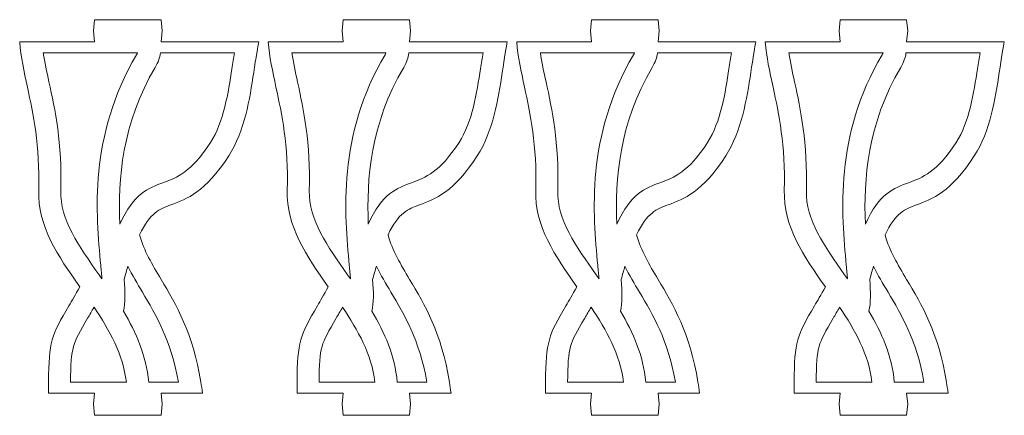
# Model space of a CAD drawing. Header units: centimetres. Extents: x -132 to 124, y -95 to 91.
# Tile 5 of 56: x -15.22 to -5.21, y -69.74 to -65.71. Entities that reach past the tile are written whole.
import ezdxf

# ---------------------------------------------------------------- set-up
doc = ezdxf.new("R2010")
doc.units = ezdxf.units.CM
doc.header["$MEASUREMENT"] = 0
doc.layers.add('Layer 1', color=7, linetype='Continuous')

msp = doc.modelspace()

# ---------------------------------------------------------------- linework, layer by layer
at = {"layer": 'Layer 1', "lineweight": 9}
for points, knots in [([(-15.22058, -65.93847), (-15.22058, -65.93847), (-14.45947, -65.93847), (-14.45947, -65.93847), (-14.45947, -65.93847), (-14.45947, -65.93847), (-14.47079, -65.8259), (-14.47079, -65.8259), (-14.47079, -65.8259), (-14.47079, -65.8259), (-14.45947, -65.71332), (-14.45947, -65.71332), (-14.45947, -65.71332), (-14.45947, -65.71332), (-13.78455, -65.71332), (-13.78455, -65.71332), (-13.78455, -65.71332), (-13.78455, -65.71332), (-13.77323, -65.8259), (-13.77323, -65.8259), (-13.77323, -65.8259), (-13.77323, -65.8259), (-13.78455, -65.93847), (-13.78455, -65.93847), (-13.78455, -65.93847), (-13.78455, -65.93847), (-12.79132, -65.93847), (-12.79132, -65.93847)], [0, 0, 0, 0, 0.125, 0.125, 0.125, 0.125, 0.25, 0.25, 0.25, 0.25, 0.375, 0.375, 0.375, 0.375, 0.5, 0.5, 0.5, 0.5, 0.625, 0.625, 0.625, 0.625, 0.75, 0.75, 0.75, 0.75, 1, 1, 1, 1]), ([(-12.6952, -65.93847), (-12.6952, -65.93847), (-11.93374, -65.93847), (-11.93374, -65.93847), (-11.93374, -65.93847), (-11.93374, -65.93847), (-11.94506, -65.8259), (-11.94506, -65.8259), (-11.94506, -65.8259), (-11.94506, -65.8259), (-11.93374, -65.71332), (-11.93374, -65.71332), (-11.93374, -65.71332), (-11.93374, -65.71332), (-11.25882, -65.71332), (-11.25882, -65.71332), (-11.25882, -65.71332), (-11.25882, -65.71332), (-11.24767, -65.8259), (-11.24767, -65.8259), (-11.24767, -65.8259), (-11.24767, -65.8259), (-11.25882, -65.93847), (-11.25882, -65.93847), (-11.25882, -65.93847), (-11.25882, -65.93847), (-10.26576, -65.93847), (-10.26576, -65.93847)], [0, 0, 0, 0, 0.125, 0.125, 0.125, 0.125, 0.25, 0.25, 0.25, 0.25, 0.375, 0.375, 0.375, 0.375, 0.5, 0.5, 0.5, 0.5, 0.625, 0.625, 0.625, 0.625, 0.75, 0.75, 0.75, 0.75, 1, 1, 1, 1]), ([(-10.16947, -65.93847), (-10.16947, -65.93847), (-9.40818, -65.93847), (-9.40818, -65.93847), (-9.40818, -65.93847), (-9.40818, -65.93847), (-9.4195, -65.8259), (-9.4195, -65.8259), (-9.4195, -65.8259), (-9.4195, -65.8259), (-9.40818, -65.71332), (-9.40818, -65.71332), (-9.40818, -65.71332), (-9.40818, -65.71332), (-8.73326, -65.71332), (-8.73326, -65.71332), (-8.73326, -65.71332), (-8.73326, -65.71332), (-8.72194, -65.8259), (-8.72194, -65.8259), (-8.72194, -65.8259), (-8.72194, -65.8259), (-8.73326, -65.93847), (-8.73326, -65.93847), (-8.73326, -65.93847), (-8.73326, -65.93847), (-7.74021, -65.93847), (-7.74021, -65.93847)], [0, 0, 0, 0, 0.125, 0.125, 0.125, 0.125, 0.25, 0.25, 0.25, 0.25, 0.375, 0.375, 0.375, 0.375, 0.5, 0.5, 0.5, 0.5, 0.625, 0.625, 0.625, 0.625, 0.75, 0.75, 0.75, 0.75, 1, 1, 1, 1]), ([(-7.64391, -65.93847), (-7.64391, -65.93847), (-6.88263, -65.93847), (-6.88263, -65.93847), (-6.88263, -65.93847), (-6.88263, -65.93847), (-6.89394, -65.8259), (-6.89394, -65.8259), (-6.89394, -65.8259), (-6.89394, -65.8259), (-6.88263, -65.71332), (-6.88263, -65.71332), (-6.88263, -65.71332), (-6.88263, -65.71332), (-6.2077, -65.71332), (-6.2077, -65.71332), (-6.2077, -65.71332), (-6.2077, -65.71332), (-6.19639, -65.8259), (-6.19639, -65.8259), (-6.19639, -65.8259), (-6.19639, -65.8259), (-6.2077, -65.93847), (-6.2077, -65.93847), (-6.2077, -65.93847), (-6.2077, -65.93847), (-5.21465, -65.93847), (-5.21465, -65.93847)], [0, 0, 0, 0, 0.125, 0.125, 0.125, 0.125, 0.25, 0.25, 0.25, 0.25, 0.375, 0.375, 0.375, 0.375, 0.5, 0.5, 0.5, 0.5, 0.625, 0.625, 0.625, 0.625, 0.75, 0.75, 0.75, 0.75, 1, 1, 1, 1]), ([(-14.9277, -69.3971), (-14.92613, -69.18984), (-14.91917, -69.07489), (-14.88922, -68.96817), (-14.88922, -68.96817), (-14.85875, -68.85934), (-14.80877, -68.77336), (-14.72014, -68.62148), (-14.72014, -68.62148), (-14.69071, -68.57107), (-14.65641, -68.51224), (-14.61009, -68.42926), (-14.61009, -68.42926), (-14.83228, -68.11385), (-15.03775, -67.81288), (-15.0273, -67.44808), (-15.0273, -67.44808), (-15.01424, -66.98698), (-15.08267, -66.67199), (-15.1417, -66.39944), (-15.1417, -66.39944), (-15.17636, -66.23938), (-15.20822, -66.09308), (-15.22058, -65.93847)], [0, 0, 0, 0, 0.14285714, 0.14285714, 0.14285714, 0.14285714, 0.28571429, 0.28571429, 0.28571429, 0.28571429, 0.42857143, 0.42857143, 0.42857143, 0.42857143, 0.57142857, 0.57142857, 0.57142857, 0.57142857, 0.71428571, 0.71428571, 0.71428571, 0.71428571, 1, 1, 1, 1]), ([(-12.79132, -65.93847), (-12.80072, -65.97976), (-12.81953, -66.10165), (-12.84234, -66.25115), (-12.84234, -66.25115), (-12.88309, -66.51698), (-12.93393, -66.8474), (-13.09657, -67.09888), (-13.09657, -67.09888), (-13.33599, -67.4689), (-13.52161, -67.53685), (-13.68338, -67.59596), (-13.68338, -67.59596), (-13.79726, -67.63772), (-13.89582, -67.67383), (-14.00325, -67.90177), (-14.00325, -67.90177), (-13.95676, -68.06379), (-13.87405, -68.20241), (-13.7842, -68.35321), (-13.7842, -68.35321), (-13.63149, -68.6091), (-13.4598, -68.89723), (-13.37918, -69.3971)], [0, 0, 0, 0, 0.14285714, 0.14285714, 0.14285714, 0.14285714, 0.28571429, 0.28571429, 0.28571429, 0.28571429, 0.42857143, 0.42857143, 0.42857143, 0.42857143, 0.57142857, 0.57142857, 0.57142857, 0.57142857, 0.71428571, 0.71428571, 0.71428571, 0.71428571, 1, 1, 1, 1]), ([(-12.40197, -69.3971), (-12.40058, -69.18984), (-12.39361, -69.07489), (-12.36366, -68.96817), (-12.36366, -68.96817), (-12.33319, -68.85934), (-12.28304, -68.77336), (-12.19441, -68.62148), (-12.19441, -68.62148), (-12.16516, -68.57107), (-12.13085, -68.51224), (-12.08436, -68.42926), (-12.08436, -68.42926), (-12.30672, -68.11385), (-12.51219, -67.81288), (-12.50175, -67.44808), (-12.50175, -67.44808), (-12.48851, -66.98698), (-12.55712, -66.67199), (-12.61615, -66.39944), (-12.61615, -66.39944), (-12.65097, -66.23938), (-12.68266, -66.09308), (-12.6952, -65.93847)], [0, 0, 0, 0, 0.14285714, 0.14285714, 0.14285714, 0.14285714, 0.28571429, 0.28571429, 0.28571429, 0.28571429, 0.42857143, 0.42857143, 0.42857143, 0.42857143, 0.57142857, 0.57142857, 0.57142857, 0.57142857, 0.71428571, 0.71428571, 0.71428571, 0.71428571, 1, 1, 1, 1]), ([(-10.26576, -65.93847), (-10.27517, -65.97976), (-10.2938, -66.10165), (-10.31678, -66.25115), (-10.31678, -66.25115), (-10.35753, -66.51698), (-10.40837, -66.8474), (-10.57101, -67.09888), (-10.57101, -67.09888), (-10.81044, -67.4689), (-10.99606, -67.53685), (-11.15782, -67.59596), (-11.15782, -67.59596), (-11.2717, -67.63772), (-11.37026, -67.67383), (-11.4777, -67.90177), (-11.4777, -67.90177), (-11.4312, -68.06379), (-11.34849, -68.20241), (-11.25864, -68.35321), (-11.25864, -68.35321), (-11.10593, -68.6091), (-10.93424, -68.89723), (-10.85362, -69.3971)], [0, 0, 0, 0, 0.14285714, 0.14285714, 0.14285714, 0.14285714, 0.28571429, 0.28571429, 0.28571429, 0.28571429, 0.42857143, 0.42857143, 0.42857143, 0.42857143, 0.57142857, 0.57142857, 0.57142857, 0.57142857, 0.71428571, 0.71428571, 0.71428571, 0.71428571, 1, 1, 1, 1]), ([(-9.87641, -69.3971), (-9.87485, -69.18984), (-9.86805, -69.07489), (-9.8381, -68.96817), (-9.8381, -68.96817), (-9.80763, -68.85934), (-9.75766, -68.77336), (-9.66903, -68.62148), (-9.66903, -68.62148), (-9.6396, -68.57107), (-9.6053, -68.51224), (-9.55898, -68.42926), (-9.55898, -68.42926), (-9.78099, -68.11385), (-9.98664, -67.81288), (-9.97619, -67.44808), (-9.97619, -67.44808), (-9.96313, -66.98698), (-10.03139, -66.67199), (-10.09059, -66.39944), (-10.09059, -66.39944), (-10.12542, -66.23938), (-10.15711, -66.09308), (-10.16947, -65.93847)], [0, 0, 0, 0, 0.14285714, 0.14285714, 0.14285714, 0.14285714, 0.28571429, 0.28571429, 0.28571429, 0.28571429, 0.42857143, 0.42857143, 0.42857143, 0.42857143, 0.57142857, 0.57142857, 0.57142857, 0.57142857, 0.71428571, 0.71428571, 0.71428571, 0.71428571, 1, 1, 1, 1]), ([(-7.74021, -65.93847), (-7.74944, -65.97976), (-7.76824, -66.10165), (-7.79105, -66.25115), (-7.79105, -66.25115), (-7.83197, -66.51698), (-7.88282, -66.8474), (-8.04528, -67.09888), (-8.04528, -67.09888), (-8.28471, -67.4689), (-8.4705, -67.53685), (-8.63209, -67.59596), (-8.63209, -67.59596), (-8.74615, -67.63772), (-8.8447, -67.67383), (-8.95231, -67.90177), (-8.95231, -67.90177), (-8.90565, -68.06379), (-8.82294, -68.20241), (-8.73309, -68.35321), (-8.73309, -68.35321), (-8.58038, -68.6091), (-8.40869, -68.89723), (-8.32789, -69.3971)], [0, 0, 0, 0, 0.14285714, 0.14285714, 0.14285714, 0.14285714, 0.28571429, 0.28571429, 0.28571429, 0.28571429, 0.42857143, 0.42857143, 0.42857143, 0.42857143, 0.57142857, 0.57142857, 0.57142857, 0.57142857, 0.71428571, 0.71428571, 0.71428571, 0.71428571, 1, 1, 1, 1]), ([(-7.35086, -69.3971), (-7.34929, -69.18984), (-7.3425, -69.07489), (-7.31255, -68.96817), (-7.31255, -68.96817), (-7.28208, -68.85934), (-7.23193, -68.77336), (-7.14347, -68.62148), (-7.14347, -68.62148), (-7.11404, -68.57107), (-7.07956, -68.51224), (-7.03325, -68.42926), (-7.03325, -68.42926), (-7.25543, -68.11385), (-7.46091, -67.81288), (-7.45063, -67.44808), (-7.45063, -67.44808), (-7.4374, -66.98698), (-7.50583, -66.67199), (-7.56503, -66.39944), (-7.56503, -66.39944), (-7.59969, -66.23938), (-7.63155, -66.09308), (-7.64391, -65.93847)], [0, 0, 0, 0, 0.14285714, 0.14285714, 0.14285714, 0.14285714, 0.28571429, 0.28571429, 0.28571429, 0.28571429, 0.42857143, 0.42857143, 0.42857143, 0.42857143, 0.57142857, 0.57142857, 0.57142857, 0.57142857, 0.71428571, 0.71428571, 0.71428571, 0.71428571, 1, 1, 1, 1]), ([(-5.21465, -65.93847), (-5.22405, -65.97976), (-5.24251, -66.10165), (-5.26567, -66.25115), (-5.26567, -66.25115), (-5.30642, -66.51698), (-5.35709, -66.8474), (-5.5199, -67.09888), (-5.5199, -67.09888), (-5.75915, -67.4689), (-5.94477, -67.53685), (-6.10654, -67.59596), (-6.10654, -67.59596), (-6.22059, -67.63772), (-6.31897, -67.67383), (-6.42658, -67.90177), (-6.42658, -67.90177), (-6.38009, -68.06379), (-6.29738, -68.20241), (-6.20753, -68.35321), (-6.20753, -68.35321), (-6.05482, -68.6091), (-5.88313, -68.89723), (-5.80233, -69.3971)], [0, 0, 0, 0, 0.14285714, 0.14285714, 0.14285714, 0.14285714, 0.28571429, 0.28571429, 0.28571429, 0.28571429, 0.42857143, 0.42857143, 0.42857143, 0.42857143, 0.57142857, 0.57142857, 0.57142857, 0.57142857, 0.71428571, 0.71428571, 0.71428571, 0.71428571, 1, 1, 1, 1]), ([(-14.98046, -66.05158), (-14.96583, -66.14654), (-14.94511, -66.24259), (-14.92282, -66.34468), (-14.92282, -66.34468), (-14.86084, -66.63049), (-14.78927, -66.9608), (-14.80337, -67.45468), (-14.80337, -67.45468), (-14.81138, -67.74369), (-14.6181, -68.01809), (-14.41385, -68.30784)], [0, 0, 0, 0, 0.25, 0.25, 0.25, 0.25, 0.5, 0.5, 0.5, 0.5, 1, 1, 1, 1]), ([(-14.38459, -68.34933), (-14.38825, -68.30621), (-14.39243, -68.25962), (-14.39713, -68.2103), (-14.39713, -68.2103), (-14.44571, -67.69173), (-14.52024, -66.8951), (-14.03338, -66.06935), (-14.03338, -66.06935), (-14.02972, -66.06315), (-14.02659, -66.05723), (-14.02397, -66.05158)], [0, 0, 0, 0, 0.25, 0.25, 0.25, 0.25, 0.5, 0.5, 0.5, 0.5, 1, 1, 1, 1]), ([(-13.79064, -66.05158), (-13.79639, -66.09804), (-13.81328, -66.14654), (-13.8434, -66.19784), (-13.8434, -66.19784), (-14.18121, -66.77061), (-14.223, -67.3381), (-14.2035, -67.79111), (-14.2035, -67.79111), (-14.0595, -67.47883), (-13.91932, -67.42748), (-13.75547, -67.36749), (-13.75547, -67.36749), (-13.62661, -67.32034), (-13.4786, -67.26634), (-13.28114, -66.96107), (-13.28114, -66.96107), (-13.14689, -66.75355), (-13.10092, -66.45372), (-13.06383, -66.21239), (-13.06383, -66.21239), (-13.05512, -66.15606), (-13.04694, -66.10199), (-13.03789, -66.05158)], [0, 0, 0, 0, 0.14285714, 0.14285714, 0.14285714, 0.14285714, 0.28571429, 0.28571429, 0.28571429, 0.28571429, 0.42857143, 0.42857143, 0.42857143, 0.42857143, 0.57142857, 0.57142857, 0.57142857, 0.57142857, 0.71428571, 0.71428571, 0.71428571, 0.71428571, 1, 1, 1, 1]), ([(-12.4549, -66.05158), (-12.44028, -66.14654), (-12.41956, -66.24259), (-12.39727, -66.34468), (-12.39727, -66.34468), (-12.33528, -66.63049), (-12.26354, -66.9608), (-12.27764, -67.45468), (-12.27764, -67.45468), (-12.28583, -67.74369), (-12.09254, -68.01809), (-11.88829, -68.30784)], [0, 0, 0, 0, 0.25, 0.25, 0.25, 0.25, 0.5, 0.5, 0.5, 0.5, 1, 1, 1, 1]), ([(-11.85904, -68.34933), (-11.86252, -68.30621), (-11.86687, -68.25962), (-11.87157, -68.2103), (-11.87157, -68.2103), (-11.92016, -67.69173), (-11.99451, -66.8951), (-11.50765, -66.06935), (-11.50765, -66.06935), (-11.50416, -66.06315), (-11.50086, -66.05723), (-11.49842, -66.05158)], [0, 0, 0, 0, 0.25, 0.25, 0.25, 0.25, 0.5, 0.5, 0.5, 0.5, 1, 1, 1, 1]), ([(-11.26509, -66.05158), (-11.27101, -66.09804), (-11.28772, -66.14654), (-11.31802, -66.19784), (-11.31802, -66.19784), (-11.65566, -66.77061), (-11.69745, -67.3381), (-11.67794, -67.79111), (-11.67794, -67.79111), (-11.53394, -67.47883), (-11.39359, -67.42748), (-11.22991, -67.36749), (-11.22991, -67.36749), (-11.10088, -67.32034), (-10.95305, -67.26634), (-10.75559, -66.96107), (-10.75559, -66.96107), (-10.62133, -66.75355), (-10.57536, -66.45372), (-10.53827, -66.21239), (-10.53827, -66.21239), (-10.52957, -66.15606), (-10.52138, -66.10199), (-10.51216, -66.05158)], [0, 0, 0, 0, 0.14285714, 0.14285714, 0.14285714, 0.14285714, 0.28571429, 0.28571429, 0.28571429, 0.28571429, 0.42857143, 0.42857143, 0.42857143, 0.42857143, 0.57142857, 0.57142857, 0.57142857, 0.57142857, 0.71428571, 0.71428571, 0.71428571, 0.71428571, 1, 1, 1, 1]), ([(-9.92935, -66.05158), (-9.91472, -66.14654), (-9.89383, -66.24259), (-9.87171, -66.34468), (-9.87171, -66.34468), (-9.80972, -66.63049), (-9.73798, -66.9608), (-9.75209, -67.45468), (-9.75209, -67.45468), (-9.76027, -67.74369), (-9.56699, -68.01809), (-9.36273, -68.30784)], [0, 0, 0, 0, 0.25, 0.25, 0.25, 0.25, 0.5, 0.5, 0.5, 0.5, 1, 1, 1, 1]), ([(-9.33348, -68.34933), (-9.33696, -68.30621), (-9.34132, -68.25962), (-9.34602, -68.2103), (-9.34602, -68.2103), (-9.39443, -67.69173), (-9.46913, -66.8951), (-8.98209, -66.06935), (-8.98209, -66.06935), (-8.97843, -66.06315), (-8.9753, -66.05723), (-8.97286, -66.05158)], [0, 0, 0, 0, 0.25, 0.25, 0.25, 0.25, 0.5, 0.5, 0.5, 0.5, 1, 1, 1, 1]), ([(-8.73953, -66.05158), (-8.74528, -66.09804), (-8.76217, -66.14654), (-8.79229, -66.19784), (-8.79229, -66.19784), (-9.1301, -66.77061), (-9.17189, -67.3381), (-9.15239, -67.79111), (-9.15239, -67.79111), (-9.00838, -67.47883), (-8.86804, -67.42748), (-8.70418, -67.36749), (-8.70418, -67.36749), (-8.5755, -67.32034), (-8.42732, -67.26634), (-8.23003, -66.96107), (-8.23003, -66.96107), (-8.0956, -66.75355), (-8.04963, -66.45372), (-8.01272, -66.21239), (-8.01272, -66.21239), (-8.00401, -66.15606), (-7.99583, -66.10199), (-7.9866, -66.05158)], [0, 0, 0, 0, 0.14285714, 0.14285714, 0.14285714, 0.14285714, 0.28571429, 0.28571429, 0.28571429, 0.28571429, 0.42857143, 0.42857143, 0.42857143, 0.42857143, 0.57142857, 0.57142857, 0.57142857, 0.57142857, 0.71428571, 0.71428571, 0.71428571, 0.71428571, 1, 1, 1, 1]), ([(-7.40379, -66.05158), (-7.38916, -66.14654), (-7.36827, -66.24259), (-7.34615, -66.34468), (-7.34615, -66.34468), (-7.28417, -66.63049), (-7.21242, -66.9608), (-7.22635, -67.45468), (-7.22635, -67.45468), (-7.23471, -67.74369), (-7.04126, -68.01809), (-6.83718, -68.30784)], [0, 0, 0, 0, 0.25, 0.25, 0.25, 0.25, 0.5, 0.5, 0.5, 0.5, 1, 1, 1, 1]), ([(-6.80775, -68.34933), (-6.81141, -68.30621), (-6.81576, -68.25962), (-6.82046, -68.2103), (-6.82046, -68.2103), (-6.86904, -67.69173), (-6.9434, -66.8951), (-6.45653, -66.06935), (-6.45653, -66.06935), (-6.45288, -66.06315), (-6.44974, -66.05723), (-6.4473, -66.05158)], [0, 0, 0, 0, 0.25, 0.25, 0.25, 0.25, 0.5, 0.5, 0.5, 0.5, 1, 1, 1, 1]), ([(-6.21397, -66.05158), (-6.21972, -66.09804), (-6.23661, -66.14654), (-6.26673, -66.19784), (-6.26673, -66.19784), (-6.60454, -66.77061), (-6.64633, -67.3381), (-6.62683, -67.79111), (-6.62683, -67.79111), (-6.48265, -67.47883), (-6.34248, -67.42748), (-6.17862, -67.36749), (-6.17862, -67.36749), (-6.04994, -67.32034), (-5.90176, -67.26634), (-5.70447, -66.96107), (-5.70447, -66.96107), (-5.57022, -66.75355), (-5.52408, -66.45372), (-5.48716, -66.21239), (-5.48716, -66.21239), (-5.47845, -66.15606), (-5.4701, -66.10199), (-5.46104, -66.05158)], [0, 0, 0, 0, 0.14285714, 0.14285714, 0.14285714, 0.14285714, 0.28571429, 0.28571429, 0.28571429, 0.28571429, 0.42857143, 0.42857143, 0.42857143, 0.42857143, 0.57142857, 0.57142857, 0.57142857, 0.57142857, 0.71428571, 0.71428571, 0.71428571, 0.71428571, 1, 1, 1, 1]), ([(-13.60763, -69.3971), (-13.68425, -68.96797), (-13.83696, -68.71174), (-13.97313, -68.4834), (-13.97313, -68.4834), (-14.02606, -68.3947), (-14.07674, -68.30975), (-14.12079, -68.22023), (-14.12079, -68.22023), (-14.13333, -68.26166), (-14.14621, -68.30621), (-14.1591, -68.35389), (-14.1591, -68.35389), (-14.14935, -68.4834), (-14.14726, -68.59162), (-14.16676, -68.67759), (-14.16676, -68.67759), (-14.03721, -68.89396), (-13.93395, -69.12781), (-13.90975, -69.3971)], [0, 0, 0, 0, 0.16666667, 0.16666667, 0.16666667, 0.16666667, 0.33333333, 0.33333333, 0.33333333, 0.33333333, 0.5, 0.5, 0.5, 0.5, 0.66666667, 0.66666667, 0.66666667, 0.66666667, 1, 1, 1, 1]), ([(-11.0819, -69.3971), (-11.15869, -68.96797), (-11.3114, -68.71174), (-11.44757, -68.4834), (-11.44757, -68.4834), (-11.50051, -68.3947), (-11.55118, -68.30975), (-11.59523, -68.22023), (-11.59523, -68.22023), (-11.60794, -68.26166), (-11.62048, -68.30621), (-11.63372, -68.35389), (-11.63372, -68.35389), (-11.62379, -68.4834), (-11.6217, -68.59162), (-11.64103, -68.67759), (-11.64103, -68.67759), (-11.51165, -68.89396), (-11.40839, -69.12781), (-11.38419, -69.3971)], [0, 0, 0, 0, 0.16666667, 0.16666667, 0.16666667, 0.16666667, 0.33333333, 0.33333333, 0.33333333, 0.33333333, 0.5, 0.5, 0.5, 0.5, 0.66666667, 0.66666667, 0.66666667, 0.66666667, 1, 1, 1, 1]), ([(-8.55652, -69.3971), (-8.63314, -68.96797), (-8.78585, -68.71174), (-8.92202, -68.4834), (-8.92202, -68.4834), (-8.97495, -68.3947), (-9.02562, -68.30975), (-9.06968, -68.22023), (-9.06968, -68.22023), (-9.08221, -68.26166), (-9.09493, -68.30621), (-9.10798, -68.35389), (-9.10798, -68.35389), (-9.09823, -68.4834), (-9.09597, -68.59162), (-9.11547, -68.67759), (-9.11547, -68.67759), (-8.9861, -68.89396), (-8.88284, -69.12781), (-8.85863, -69.3971)], [0, 0, 0, 0, 0.16666667, 0.16666667, 0.16666667, 0.16666667, 0.33333333, 0.33333333, 0.33333333, 0.33333333, 0.5, 0.5, 0.5, 0.5, 0.66666667, 0.66666667, 0.66666667, 0.66666667, 1, 1, 1, 1]), ([(-6.03079, -69.3971), (-6.10741, -68.96797), (-6.26012, -68.71174), (-6.39646, -68.4834), (-6.39646, -68.4834), (-6.44939, -68.3947), (-6.49989, -68.30975), (-6.54412, -68.22023), (-6.54412, -68.22023), (-6.55666, -68.26166), (-6.56937, -68.30621), (-6.58243, -68.35389), (-6.58243, -68.35389), (-6.5725, -68.4834), (-6.57041, -68.59162), (-6.59009, -68.67759), (-6.59009, -68.67759), (-6.46036, -68.89396), (-6.35728, -69.12781), (-6.3329, -69.3971)], [0, 0, 0, 0, 0.16666667, 0.16666667, 0.16666667, 0.16666667, 0.33333333, 0.33333333, 0.33333333, 0.33333333, 0.5, 0.5, 0.5, 0.5, 0.66666667, 0.66666667, 0.66666667, 0.66666667, 1, 1, 1, 1]), ([(-14.13664, -69.3971), (-14.16989, -69.11638), (-14.3092, -68.86941), (-14.46539, -68.63719), (-14.46539, -68.63719), (-14.48837, -68.67691), (-14.51031, -68.71453), (-14.53034, -68.74881), (-14.53034, -68.74881), (-14.60765, -68.88165), (-14.65136, -68.95661), (-14.674, -69.03707), (-14.674, -69.03707), (-14.69646, -69.11733), (-14.70203, -69.21651), (-14.70342, -69.3971)], [0, 0, 0, 0, 0.2, 0.2, 0.2, 0.2, 0.4, 0.4, 0.4, 0.4, 0.6, 0.6, 0.6, 0.6, 1, 1, 1, 1]), ([(-11.6109, -69.3971), (-11.64434, -69.11638), (-11.78347, -68.86941), (-11.93983, -68.63719), (-11.93983, -68.63719), (-11.96264, -68.67691), (-11.98476, -68.71453), (-12.00478, -68.74881), (-12.00478, -68.74881), (-12.0821, -68.88165), (-12.1258, -68.95661), (-12.14844, -69.03707), (-12.14844, -69.03707), (-12.1709, -69.11733), (-12.17647, -69.21651), (-12.17804, -69.3971)], [0, 0, 0, 0, 0.2, 0.2, 0.2, 0.2, 0.4, 0.4, 0.4, 0.4, 0.6, 0.6, 0.6, 0.6, 1, 1, 1, 1]), ([(-9.08535, -69.3971), (-9.11861, -69.11638), (-9.25791, -68.86941), (-9.41428, -68.63719), (-9.41428, -68.63719), (-9.43726, -68.67691), (-9.4592, -68.71453), (-9.47905, -68.74881), (-9.47905, -68.74881), (-9.55654, -68.88165), (-9.60025, -68.95661), (-9.62288, -69.03707), (-9.62288, -69.03707), (-9.64534, -69.11733), (-9.65092, -69.21651), (-9.65231, -69.3971)], [0, 0, 0, 0, 0.2, 0.2, 0.2, 0.2, 0.4, 0.4, 0.4, 0.4, 0.6, 0.6, 0.6, 0.6, 1, 1, 1, 1]), ([(-6.55979, -69.3971), (-6.59305, -69.11638), (-6.73218, -68.86941), (-6.88872, -68.63719), (-6.88872, -68.63719), (-6.91153, -68.67691), (-6.93364, -68.71453), (-6.9535, -68.74881), (-6.9535, -68.74881), (-7.03081, -68.88165), (-7.07469, -68.95661), (-7.09715, -69.03707), (-7.09715, -69.03707), (-7.11961, -69.11733), (-7.12536, -69.21651), (-7.12675, -69.3971)], [0, 0, 0, 0, 0.2, 0.2, 0.2, 0.2, 0.4, 0.4, 0.4, 0.4, 0.6, 0.6, 0.6, 0.6, 1, 1, 1, 1]), ([(-14.92787, -69.43621), (-14.92787, -69.43621), (-14.92787, -69.3971), (-14.92787, -69.3971), (-14.92787, -69.3971), (-14.92787, -69.3971), (-14.9277, -69.3971), (-14.9277, -69.3971)], [0, 0, 0, 0, 0.33333333, 0.33333333, 0.33333333, 0.33333333, 1, 1, 1, 1]), ([(-12.40232, -69.43621), (-12.40232, -69.43621), (-12.40232, -69.3971), (-12.40232, -69.3971), (-12.40232, -69.3971), (-12.40232, -69.3971), (-12.40197, -69.3971), (-12.40197, -69.3971)], [0, 0, 0, 0, 0.33333333, 0.33333333, 0.33333333, 0.33333333, 1, 1, 1, 1]), ([(-10.85362, -69.3971), (-10.85362, -69.3971), (-10.85345, -69.3971), (-10.85345, -69.3971), (-10.85345, -69.3971), (-10.85345, -69.3971), (-10.85345, -69.3973), (-10.85345, -69.3973)], [0, 0, 0, 0, 0.33333333, 0.33333333, 0.33333333, 0.33333333, 1, 1, 1, 1]), ([(-9.87659, -69.43621), (-9.87659, -69.43621), (-9.87659, -69.3971), (-9.87659, -69.3971), (-9.87659, -69.3971), (-9.87659, -69.3971), (-9.87641, -69.3971), (-9.87641, -69.3971)], [0, 0, 0, 0, 0.33333333, 0.33333333, 0.33333333, 0.33333333, 1, 1, 1, 1]), ([(-7.35103, -69.43621), (-7.35103, -69.43621), (-7.35103, -69.3971), (-7.35103, -69.3971), (-7.35103, -69.3971), (-7.35103, -69.3971), (-7.35086, -69.3971), (-7.35086, -69.3971)], [0, 0, 0, 0, 0.33333333, 0.33333333, 0.33333333, 0.33333333, 1, 1, 1, 1]), ([(-13.78455, -69.51035), (-13.78455, -69.51035), (-13.77323, -69.62292), (-13.77323, -69.62292), (-13.77323, -69.62292), (-13.77323, -69.62292), (-13.78455, -69.73549), (-13.78455, -69.73549), (-13.78455, -69.73549), (-13.78455, -69.73549), (-14.45947, -69.73549), (-14.45947, -69.73549), (-14.45947, -69.73549), (-14.45947, -69.73549), (-14.47079, -69.62292), (-14.47079, -69.62292), (-14.47079, -69.62292), (-14.47079, -69.62292), (-14.45947, -69.51035), (-14.45947, -69.51035), (-14.45947, -69.51035), (-14.45947, -69.51035), (-14.92805, -69.51035), (-14.92805, -69.51035)], [0, 0, 0, 0, 0.14285714, 0.14285714, 0.14285714, 0.14285714, 0.28571429, 0.28571429, 0.28571429, 0.28571429, 0.42857143, 0.42857143, 0.42857143, 0.42857143, 0.57142857, 0.57142857, 0.57142857, 0.57142857, 0.71428571, 0.71428571, 0.71428571, 0.71428571, 1, 1, 1, 1]), ([(-11.25882, -69.51035), (-11.25882, -69.51035), (-11.24767, -69.62292), (-11.24767, -69.62292), (-11.24767, -69.62292), (-11.24767, -69.62292), (-11.25882, -69.73549), (-11.25882, -69.73549), (-11.25882, -69.73549), (-11.25882, -69.73549), (-11.93374, -69.73549), (-11.93374, -69.73549), (-11.93374, -69.73549), (-11.93374, -69.73549), (-11.94506, -69.62292), (-11.94506, -69.62292), (-11.94506, -69.62292), (-11.94506, -69.62292), (-11.93374, -69.51035), (-11.93374, -69.51035), (-11.93374, -69.51035), (-11.93374, -69.51035), (-12.40249, -69.51035), (-12.40249, -69.51035)], [0, 0, 0, 0, 0.14285714, 0.14285714, 0.14285714, 0.14285714, 0.28571429, 0.28571429, 0.28571429, 0.28571429, 0.42857143, 0.42857143, 0.42857143, 0.42857143, 0.57142857, 0.57142857, 0.57142857, 0.57142857, 0.71428571, 0.71428571, 0.71428571, 0.71428571, 1, 1, 1, 1]), ([(-8.73326, -69.51035), (-8.73326, -69.51035), (-8.72194, -69.62292), (-8.72194, -69.62292), (-8.72194, -69.62292), (-8.72194, -69.62292), (-8.73326, -69.73549), (-8.73326, -69.73549), (-8.73326, -69.73549), (-8.73326, -69.73549), (-9.40818, -69.73549), (-9.40818, -69.73549), (-9.40818, -69.73549), (-9.40818, -69.73549), (-9.4195, -69.62292), (-9.4195, -69.62292), (-9.4195, -69.62292), (-9.4195, -69.62292), (-9.40818, -69.51035), (-9.40818, -69.51035), (-9.40818, -69.51035), (-9.40818, -69.51035), (-9.87694, -69.51035), (-9.87694, -69.51035)], [0, 0, 0, 0, 0.14285714, 0.14285714, 0.14285714, 0.14285714, 0.28571429, 0.28571429, 0.28571429, 0.28571429, 0.42857143, 0.42857143, 0.42857143, 0.42857143, 0.57142857, 0.57142857, 0.57142857, 0.57142857, 0.71428571, 0.71428571, 0.71428571, 0.71428571, 1, 1, 1, 1]), ([(-6.2077, -69.51035), (-6.2077, -69.51035), (-6.19639, -69.62292), (-6.19639, -69.62292), (-6.19639, -69.62292), (-6.19639, -69.62292), (-6.2077, -69.73549), (-6.2077, -69.73549), (-6.2077, -69.73549), (-6.2077, -69.73549), (-6.88263, -69.73549), (-6.88263, -69.73549), (-6.88263, -69.73549), (-6.88263, -69.73549), (-6.89394, -69.62292), (-6.89394, -69.62292), (-6.89394, -69.62292), (-6.89394, -69.62292), (-6.88263, -69.51035), (-6.88263, -69.51035), (-6.88263, -69.51035), (-6.88263, -69.51035), (-7.35138, -69.51035), (-7.35138, -69.51035)], [0, 0, 0, 0, 0.14285714, 0.14285714, 0.14285714, 0.14285714, 0.28571429, 0.28571429, 0.28571429, 0.28571429, 0.42857143, 0.42857143, 0.42857143, 0.42857143, 0.57142857, 0.57142857, 0.57142857, 0.57142857, 0.71428571, 0.71428571, 0.71428571, 0.71428571, 1, 1, 1, 1])]:
    msp.add_open_spline(points, degree=3, knots=knots, dxfattribs=at)
for points in [[(-14.02397, -66.05158), (-14.02397, -66.05158), (-14.98046, -66.05158), (-14.98046, -66.05158)], [(-13.03789, -66.05158), (-13.03789, -66.05158), (-13.79064, -66.05158), (-13.79064, -66.05158)], [(-11.49842, -66.05158), (-11.49842, -66.05158), (-12.4549, -66.05158), (-12.4549, -66.05158)], [(-10.51216, -66.05158), (-10.51216, -66.05158), (-11.26509, -66.05158), (-11.26509, -66.05158)], [(-8.97286, -66.05158), (-8.97286, -66.05158), (-9.92935, -66.05158), (-9.92935, -66.05158)], [(-7.9866, -66.05158), (-7.9866, -66.05158), (-8.73953, -66.05158), (-8.73953, -66.05158)], [(-6.4473, -66.05158), (-6.4473, -66.05158), (-7.40379, -66.05158), (-7.40379, -66.05158)], [(-5.46104, -66.05158), (-5.46104, -66.05158), (-6.21397, -66.05158), (-6.21397, -66.05158)], [(-14.41385, -68.30784), (-14.41385, -68.30784), (-14.38459, -68.34933), (-14.38459, -68.34933)], [(-11.88829, -68.30784), (-11.88829, -68.30784), (-11.85904, -68.34933), (-11.85904, -68.34933)], [(-9.36273, -68.30784), (-9.36273, -68.30784), (-9.33348, -68.34933), (-9.33348, -68.34933)], [(-6.83718, -68.30784), (-6.83718, -68.30784), (-6.80775, -68.34933), (-6.80775, -68.34933)], [(-14.92805, -69.51035), (-14.92805, -69.48443), (-14.92805, -69.45974), (-14.92787, -69.43621)], [(-14.70342, -69.3971), (-14.70342, -69.3971), (-14.13664, -69.3971), (-14.13664, -69.3971)], [(-13.90975, -69.3971), (-13.90975, -69.3971), (-13.60763, -69.3971), (-13.60763, -69.3971)], [(-13.37918, -69.3971), (-13.37918, -69.3971), (-13.37918, -69.3973), (-13.37918, -69.3973)], [(-13.37918, -69.39716), (-13.37326, -69.43376), (-13.36769, -69.47144), (-13.36281, -69.51035)], [(-12.40249, -69.51035), (-12.40249, -69.48443), (-12.40249, -69.45974), (-12.40232, -69.43621)], [(-12.17804, -69.3971), (-12.17804, -69.3971), (-11.6109, -69.3971), (-11.6109, -69.3971)], [(-11.38419, -69.3971), (-11.38419, -69.3971), (-11.0819, -69.3971), (-11.0819, -69.3971)], [(-10.85345, -69.39716), (-10.8477, -69.43376), (-10.84213, -69.47144), (-10.83725, -69.51035)], [(-9.87694, -69.51035), (-9.87694, -69.48443), (-9.87694, -69.45974), (-9.87659, -69.43621)], [(-9.65231, -69.3971), (-9.65231, -69.3971), (-9.08535, -69.3971), (-9.08535, -69.3971)], [(-8.85863, -69.3971), (-8.85863, -69.3971), (-8.55652, -69.3971), (-8.55652, -69.3971)], [(-8.32789, -69.3971), (-8.32789, -69.3971), (-8.32789, -69.3973), (-8.32789, -69.3973)], [(-8.32789, -69.39716), (-8.32197, -69.43376), (-8.31657, -69.47144), (-8.3117, -69.51035)], [(-7.3512, -69.51035), (-7.3512, -69.48443), (-7.3512, -69.45974), (-7.35103, -69.43621)], [(-7.12675, -69.3971), (-7.12675, -69.3971), (-6.55979, -69.3971), (-6.55979, -69.3971)], [(-6.3329, -69.3971), (-6.3329, -69.3971), (-6.03079, -69.3971), (-6.03079, -69.3971)], [(-5.80233, -69.3971), (-5.80233, -69.3971), (-5.80233, -69.3973), (-5.80233, -69.3973)], [(-5.80233, -69.39716), (-5.79641, -69.43376), (-5.79084, -69.47144), (-5.78614, -69.51035)], [(-13.36281, -69.51035), (-13.36281, -69.51035), (-13.78455, -69.51035), (-13.78455, -69.51035)], [(-10.83725, -69.51035), (-10.83725, -69.51035), (-11.25882, -69.51035), (-11.25882, -69.51035)], [(-8.3117, -69.51035), (-8.3117, -69.51035), (-8.73326, -69.51035), (-8.73326, -69.51035)], [(-5.78614, -69.51035), (-5.78614, -69.51035), (-6.2077, -69.51035), (-6.2077, -69.51035)]]:
    msp.add_open_spline(points, degree=3, dxfattribs=at)

doc.saveas('drawing.dxf')
